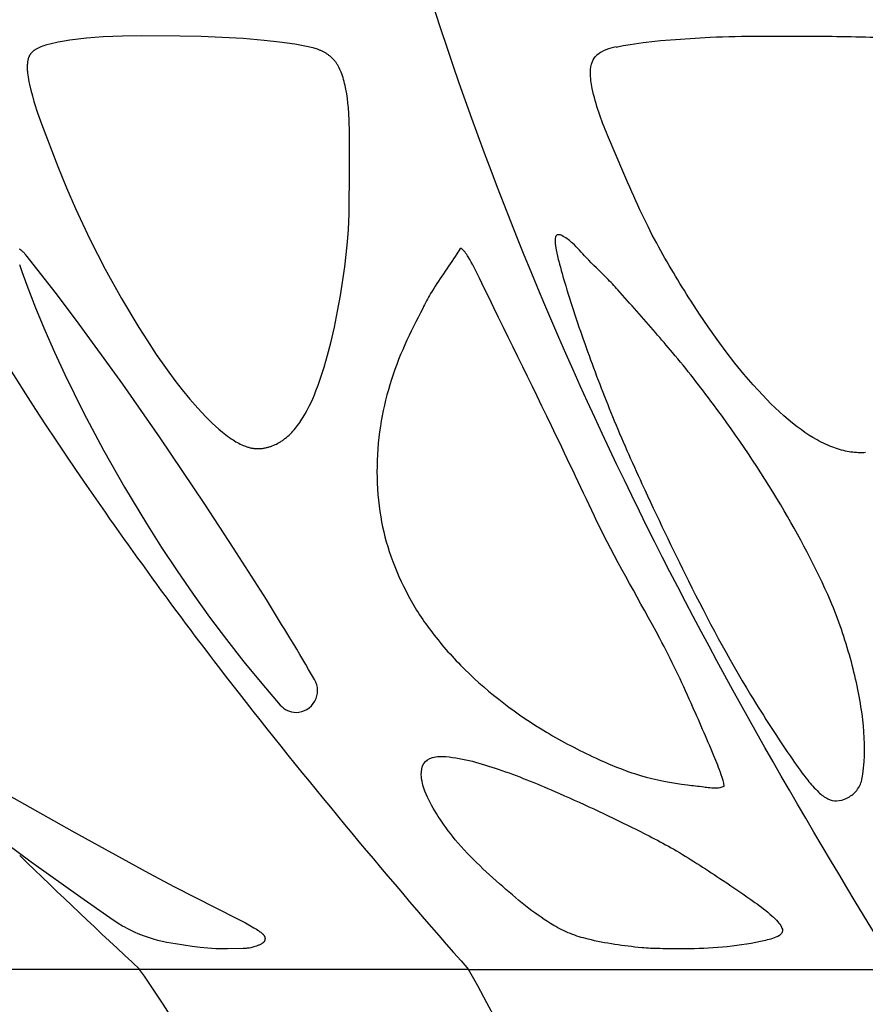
# Model space of a CAD drawing. Header units: millimetres. Extents: x 1250 to 1725, y 0 to 1655.
# Tile 75 of 256: x 1444 to 1463, y 618 to 640. Entities that reach past the tile are written whole.
import ezdxf

# ---------------------------------------------------------------- set-up
doc = ezdxf.new("R2010")
doc.units = ezdxf.units.MM
doc.header["$MEASUREMENT"] = 0
doc.layers.add('Crea2D$visibili$tangenti', color=7, linetype='Continuous', true_color=0x000000)

msp = doc.modelspace()

# ---------------------------------------------------------------- linework, layer by layer
at = {"layer": 'Crea2D$visibili$tangenti'}
for p, q in [((1457.634, 639.867), (1457.8, 639.9)), ((1457.8, 639.9), (1457.956, 639.926)), ((1446.783, 618.852), (1442.075, 618.852)), ((1454.273, 618.852), (1446.783, 618.852)), ((1454.273, 618.852), (1464.034, 618.852))]:
    msp.add_line(p, q, dxfattribs=at)
msp.add_lwpolyline([(1449.461, 630.716), (1449.479, 630.716), (1449.496, 630.717), (1449.514, 630.717), (1449.531, 630.718), (1449.549, 630.72), (1449.566, 630.721), (1449.584, 630.723), (1449.601, 630.726), (1449.618, 630.729), (1449.635, 630.732), (1449.653, 630.735), (1449.67, 630.739), (1449.687, 630.743), (1449.704, 630.747), (1449.72, 630.752), (1449.737, 630.757), (1449.754, 630.762), (1449.77, 630.767), (1449.803, 630.779), (1449.836, 630.793), (1449.868, 630.807), (1449.899, 630.822), (1449.93, 630.838), (1449.961, 630.855), (1449.991, 630.873), (1450.008, 630.884), (1450.026, 630.896), (1450.043, 630.908), (1450.06, 630.92), (1450.093, 630.945), (1450.125, 630.971), (1450.157, 630.999), (1450.188, 631.027), (1450.218, 631.056), (1450.247, 631.086), (1450.275, 631.117), (1450.303, 631.148), (1450.33, 631.18), (1450.356, 631.213), (1450.382, 631.246), (1450.407, 631.28), (1450.431, 631.315), (1450.455, 631.349), (1450.481, 631.39), (1450.507, 631.43), (1450.556, 631.512), (1450.602, 631.596), (1450.645, 631.681), (1450.687, 631.767), (1450.726, 631.854), (1450.763, 631.942), (1450.799, 632.031), (1450.85, 632.165), (1450.898, 632.3), (1450.943, 632.436), (1450.986, 632.572), (1451.065, 632.848), (1451.136, 633.126), (1451.218, 633.485), (1451.292, 633.846), (1451.357, 634.209), (1451.454, 634.856), (1451.489, 635.141), (1451.518, 635.426), (1451.54, 635.711), (1451.556, 636.064), (1451.565, 637.125), (1451.563, 637.917), (1451.555, 638.202), (1451.548, 638.344), (1451.537, 638.486), (1451.527, 638.591), (1451.515, 638.695), (1451.499, 638.799), (1451.481, 638.903), (1451.463, 638.993), (1451.452, 639.037), (1451.441, 639.082), (1451.429, 639.126), (1451.416, 639.17), (1451.402, 639.213), (1451.386, 639.257), (1451.374, 639.29), (1451.36, 639.324), (1451.345, 639.357), (1451.33, 639.39), (1451.322, 639.406), (1451.313, 639.422), (1451.304, 639.437), (1451.295, 639.453), (1451.286, 639.468), (1451.276, 639.483), (1451.266, 639.498), (1451.256, 639.513), (1451.246, 639.526), (1451.236, 639.539), (1451.226, 639.551), (1451.216, 639.564), (1451.205, 639.576), (1451.194, 639.588), (1451.182, 639.6), (1451.171, 639.612), (1451.159, 639.623), (1451.147, 639.634), (1451.135, 639.645), (1451.122, 639.655), (1451.109, 639.666), (1451.096, 639.676), (1451.083, 639.686), (1451.07, 639.695), (1451.057, 639.705), (1451.043, 639.714), (1451.029, 639.723), (1451.015, 639.731), (1451.001, 639.74), (1450.986, 639.748), (1450.972, 639.756), (1450.957, 639.763), (1450.943, 639.771), (1450.928, 639.778), (1450.913, 639.785), (1450.898, 639.791), (1450.882, 639.797), (1450.867, 639.803), (1450.852, 639.809), (1450.836, 639.815), (1450.809, 639.823), (1450.783, 639.831), (1450.756, 639.838), (1450.729, 639.845), (1450.619, 639.869), (1450.316, 639.928), (1450.143, 639.957), (1449.97, 639.98), (1449.622, 640.019), (1449.143, 640.059), (1448.664, 640.087), (1448.184, 640.104), (1447.704, 640.111), (1446.828, 640.12), (1446.39, 640.115), (1446.172, 640.108), (1445.953, 640.097), (1445.763, 640.083), (1445.572, 640.066), (1445.382, 640.045), (1445.193, 640.02), (1445.061, 640), (1444.929, 639.977), (1444.864, 639.964), (1444.799, 639.95), (1444.734, 639.934), (1444.669, 639.916), (1444.635, 639.906), (1444.602, 639.896), (1444.568, 639.884), (1444.535, 639.872), (1444.519, 639.865), (1444.503, 639.858), (1444.487, 639.851), (1444.471, 639.843), (1444.455, 639.836), (1444.44, 639.827), (1444.424, 639.818), (1444.409, 639.809), (1444.4, 639.803), (1444.391, 639.797), (1444.383, 639.791), (1444.374, 639.785), (1444.365, 639.778), (1444.357, 639.772), (1444.349, 639.765), (1444.341, 639.758), (1444.333, 639.75), (1444.326, 639.743), (1444.318, 639.735), (1444.311, 639.727), (1444.304, 639.719), (1444.298, 639.711), (1444.295, 639.707), (1444.292, 639.702), (1444.289, 639.698), (1444.286, 639.694), (1444.282, 639.688), (1444.279, 639.682), (1444.276, 639.676), (1444.272, 639.67), (1444.269, 639.664), (1444.266, 639.658), (1444.264, 639.652), (1444.261, 639.646), (1444.258, 639.64), (1444.256, 639.633), (1444.254, 639.627), (1444.251, 639.62), (1444.247, 639.607), (1444.243, 639.594), (1444.24, 639.581), (1444.237, 639.567), (1444.234, 639.553), (1444.232, 639.54), (1444.23, 639.526), (1444.228, 639.512), (1444.225, 639.484), (1444.224, 639.462), (1444.222, 639.44), (1444.222, 639.418), (1444.222, 639.397), (1444.222, 639.375), (1444.223, 639.354), (1444.224, 639.332), (1444.226, 639.311), (1444.23, 639.268), (1444.236, 639.225), (1444.242, 639.183), (1444.261, 639.075), (1444.275, 639.01), (1444.305, 638.881), (1444.339, 638.752), (1444.376, 638.624), (1444.459, 638.37), (1444.549, 638.118), (1444.919, 637.143), (1445.117, 636.662), (1445.324, 636.185), (1445.649, 635.491), (1445.997, 634.808), (1446.369, 634.137), (1446.763, 633.479), (1446.959, 633.17), (1447.162, 632.865), (1447.371, 632.565), (1447.587, 632.271), (1447.755, 632.055), (1447.928, 631.844), (1448.107, 631.638), (1448.199, 631.538), (1448.293, 631.439), (1448.365, 631.367), (1448.438, 631.295), (1448.512, 631.226), (1448.589, 631.158), (1448.667, 631.093), (1448.747, 631.03), (1448.787, 631), (1448.829, 630.97), (1448.871, 630.942), (1448.914, 630.914), (1448.945, 630.894), (1448.977, 630.875), (1449.009, 630.856), (1449.041, 630.838), (1449.074, 630.822), (1449.107, 630.806), (1449.141, 630.791), (1449.175, 630.777), (1449.192, 630.77), (1449.209, 630.764), (1449.226, 630.758), (1449.244, 630.752), (1449.261, 630.747), (1449.279, 630.742), (1449.297, 630.738), (1449.314, 630.734), (1449.332, 630.73), (1449.351, 630.727), (1449.369, 630.724), (1449.387, 630.722), (1449.405, 630.72), (1449.424, 630.718), (1449.443, 630.717)], close=True, dxfattribs=at)
for points in [[(1457.956, 639.926), (1458.25, 639.97), (1458.52, 640.003), (1458.65, 640.015), (1459.78, 640.089, -0.012885), (1460.915, 640.114), (1462.446, 640.111, -0.016032), (1464.186, 640.053), (1464.488, 640.032)], [(1458.461, 635.582), (1458.364, 635.777), (1458.18, 636.16, -0.009654), (1457.812, 636.982), (1457.443, 637.857, -0.047834), (1457.091, 638.919, -0.04898), (1457.051, 639.29, -0.09643), (1457.097, 639.537, -0.103301), (1457.198, 639.684)], [(1463.196, 630.622), (1463.153, 630.623), (1463.111, 630.625), (1463.069, 630.629), (1463.026, 630.633), (1462.984, 630.638), (1462.942, 630.645), (1462.9, 630.652), (1462.859, 630.661), (1462.814, 630.671), (1462.769, 630.683), (1462.725, 630.695), (1462.681, 630.709), (1462.637, 630.724), (1462.593, 630.739), (1462.55, 630.756), (1462.507, 630.773), (1462.457, 630.794), (1462.408, 630.817), (1462.359, 630.84), (1462.31, 630.864), (1462.262, 630.889), (1462.215, 630.915), (1462.121, 630.97), (1462.029, 631.027), (1461.939, 631.087), (1461.85, 631.149), (1461.763, 631.214), (1461.657, 631.296), (1461.555, 631.38), (1461.454, 631.467), (1461.355, 631.556), (1461.258, 631.647), (1461.162, 631.74), (1460.976, 631.931), (1460.758, 632.169), (1460.548, 632.414), (1460.344, 632.665), (1460.147, 632.921), (1459.938, 633.203), (1459.735, 633.489), (1459.538, 633.779), (1459.346, 634.073, -0.017586), (1458.561, 635.394), (1458.461, 635.582)], [(1444.048, 634.914), (1444.099, 634.755), (1444.212, 634.443), (1444.413, 633.928), (1444.624, 633.418), (1444.845, 632.911), (1445.075, 632.409), (1445.502, 631.538), (1445.956, 630.681), (1446.436, 629.838), (1446.941, 629.009), (1447.283, 628.466), (1447.636, 627.93), (1448.001, 627.401), (1448.376, 626.879), (1448.762, 626.366), (1449.159, 625.86), (1449.566, 625.363), (1449.983, 624.875, 0.21024), (1450.347, 624.705)], [(1450.347, 624.705, 0.572237), (1450.767, 625.458, 0.006571), (1449.67, 627.278)]]:
    msp.add_lwpolyline(points, format="xyb", dxfattribs=at)
for points in [[(1449.67, 627.278), (1448.924, 628.452), (1448.266, 629.454), (1447.248, 630.966), (1446.397, 632.189), (1445.345, 633.634), (1444.857, 634.279), (1444.217, 635.097), (1444.182, 635.139), (1444.17, 635.154), (1444.157, 635.168), (1444.144, 635.182), (1444.13, 635.196), (1444.116, 635.209), (1444.109, 635.216), (1444.102, 635.222), (1444.095, 635.229), (1444.087, 635.235), (1444.079, 635.241), (1444.071, 635.247), (1444.064, 635.252), (1444.06, 635.254), (1444.057, 635.256), (1444.055, 635.257), (1444.053, 635.259), (1444.051, 635.26), (1444.049, 635.26)], [(1463.318, 630.627), (1463.277, 630.624), (1463.237, 630.622), (1463.196, 630.622)], [(1442.951, 623.29), (1445.238, 622.012), (1446.989, 621.045), (1447.575, 620.731), (1449, 620.012), (1449.193, 619.909), (1449.383, 619.802), (1449.446, 619.765), (1449.477, 619.745), (1449.492, 619.735), (1449.507, 619.724), (1449.53, 619.708), (1449.541, 619.699), (1449.551, 619.69), (1449.562, 619.681), (1449.573, 619.672), (1449.583, 619.662), (1449.593, 619.652), (1449.598, 619.646), (1449.604, 619.64), (1449.607, 619.637), (1449.609, 619.633), (1449.612, 619.63), (1449.614, 619.627), (1449.617, 619.623), (1449.619, 619.62), (1449.621, 619.617), (1449.623, 619.613), (1449.625, 619.61), (1449.627, 619.606), (1449.628, 619.604), (1449.629, 619.602), (1449.63, 619.601), (1449.63, 619.599), (1449.632, 619.596), (1449.633, 619.592), (1449.634, 619.589), (1449.635, 619.585), (1449.636, 619.582), (1449.636, 619.578), (1449.637, 619.575), (1449.638, 619.571), (1449.638, 619.568), (1449.638, 619.564), (1449.639, 619.561), (1449.639, 619.557), (1449.639, 619.553), (1449.639, 619.55), (1449.638, 619.546), (1449.638, 619.542), (1449.638, 619.538), (1449.637, 619.535), (1449.637, 619.531), (1449.636, 619.527), (1449.635, 619.523), (1449.634, 619.519), (1449.633, 619.516), (1449.632, 619.512), (1449.631, 619.508), (1449.629, 619.505), (1449.628, 619.501), (1449.626, 619.498), (1449.625, 619.494), (1449.624, 619.493), (1449.623, 619.491), (1449.622, 619.489), (1449.621, 619.488), (1449.62, 619.486), (1449.619, 619.485), (1449.618, 619.483), (1449.616, 619.481), (1449.615, 619.479), (1449.614, 619.477), (1449.612, 619.475), (1449.611, 619.473), (1449.609, 619.472), (1449.607, 619.47), (1449.606, 619.468), (1449.604, 619.467), (1449.602, 619.465), (1449.601, 619.463), (1449.597, 619.46), (1449.594, 619.457), (1449.59, 619.454), (1449.586, 619.452), (1449.582, 619.449), (1449.578, 619.446), (1449.57, 619.441), (1449.562, 619.436), (1449.548, 619.428), (1449.533, 619.421), (1449.519, 619.414), (1449.504, 619.407), (1449.489, 619.4), (1449.474, 619.394), (1449.459, 619.388), (1449.443, 619.383), (1449.412, 619.372), (1449.381, 619.363), (1449.318, 619.345), (1449.274, 619.338), (1449.251, 619.335), (1449.229, 619.332), (1449.206, 619.33), (1449.184, 619.328), (1449.138, 619.326), (1448.783, 619.32), (1448.65, 619.32), (1448.517, 619.323), (1448.427, 619.328), (1448.337, 619.334), (1448.158, 619.351), (1447.979, 619.373), (1447.599, 619.431), (1447.399, 619.468), (1447.299, 619.489), (1447.2, 619.513), (1447.102, 619.539), (1447.005, 619.568), (1446.939, 619.59), (1446.874, 619.613), (1446.81, 619.637), (1446.746, 619.663), (1446.682, 619.691), (1446.62, 619.72), (1446.558, 619.75), (1446.496, 619.782), (1446.446, 619.81), (1446.396, 619.839), (1446.297, 619.899), (1446.104, 620.024), (1445.441, 620.487), (1444.309, 621.297), (1443.748, 621.71)]]:
    msp.add_lwpolyline(points, dxfattribs=at)
for centre, radius, start, end in [((1505.606, 671.38), 72.982, 204.1649, 214.65915), ((1457.77, 638.932), 0.945, 98.2589, 127.2563), ((1526.684, 685.674), 98.449, 214.52608, 217.94629), ((1559.727, 711.849), 140.602, 218.0774, 221.40813), ((1572.759, 754.279), 184.96, 225.90346, 227.07066), ((1405.345, 590.318), 50.312, 27.5565, 34.5513)]:
    msp.add_arc(centre, radius, start, end, dxfattribs=at)
for points in [[(1464.034, 618.852), (1459.968, 625.41), (1456.05, 632.59), (1453.248, 641.504)], [(1462.385, 590.754), (1461.415, 600.872), (1458.801, 610.821), (1454.273, 618.852)]]:
    msp.add_open_spline(points, degree=3, dxfattribs=at)
for points, knots in [([(1462.519, 627.251), (1462.7, 626.823), (1462.989, 625.976), (1463.258, 624.745), (1463.319, 623.852), (1463.262, 623.337), (1463.225, 623.101), (1463.116, 622.894), (1462.902, 622.744), (1462.675, 622.671), (1462.434, 622.728), (1462.218, 622.911), (1461.95, 623.21), (1461.432, 623.953), (1460.465, 625.432), (1459.339, 627.546), (1458.329, 629.679), (1457.764, 630.93), (1457.556, 631.447), (1457.356, 631.937), (1456.977, 632.922), (1456.579, 634.108), (1456.349, 634.897), (1456.263, 635.255), (1456.241, 635.449), (1456.257, 635.557), (1456.329, 635.609), (1456.477, 635.534), (1456.696, 635.365), (1456.998, 635.006), (1457.36, 634.679), (1457.886, 634.102), (1458.379, 633.536), (1459.123, 632.678), (1460.12, 631.402), (1461.376, 629.543), (1462.19, 628.002), (1462.519, 627.251)], [0, 0, 0, 0, 1.392361, 2.679738, 3.776689, 4.063296, 4.22883, 4.493597, 4.747618, 4.995465, 5.196931, 5.463219, 5.831434, 6.405472, 8.173847, 11.133588, 13.582179, 15.253796, 15.253796, 15.253796, 16.841538, 18.417452, 19.004311, 19.307475, 19.523736, 19.584959, 19.629076, 19.769562, 20.036311, 20.48287, 21.151688, 21.513562, 22.812537, 23.410939, 24.91468, 27.672049, 30.133171, 30.133171, 30.133171, 30.133171]), ([(1454.11, 635.286), (1454.063, 635.251), (1453.853, 634.89), (1453.512, 634.46), (1453.148, 633.75), (1452.653, 632.787), (1452.259, 631.532), (1452.164, 630.191), (1452.239, 629.191), (1452.486, 628.234), (1452.755, 627.652), (1452.907, 627.358), (1453.061, 627.063), (1453.456, 626.475), (1454.448, 625.36), (1455.716, 624.403), (1457.109, 623.678), (1458.176, 623.235), (1459.022, 623.075), (1459.529, 623.026), (1459.727, 622.997), (1459.853, 622.988), (1459.991, 622.988), (1460.071, 623.01), (1460.098, 623.028)], [0, 0, 0, 0, 0.169076, 1.253114, 1.636191, 2.559257, 4.503132, 5.544548, 6.57913, 7.503444, 8.495612, 8.495612, 8.495612, 9.495401, 10.611476, 12.965179, 14.222761, 15.324828, 16.417294, 16.792786, 16.852864, 17.019391, 17.170133, 17.265432, 17.265432, 17.265432, 17.265432]), ([(1460.098, 623.028), (1460.087, 623.116), (1460.015, 623.35), (1459.759, 623.979), (1459.413, 624.767), (1459.011, 625.662), (1458.323, 626.997), (1457.696, 628.057), (1457.271, 628.913), (1456.936, 629.611), (1456.044, 631.518), (1455.021, 633.565), (1454.328, 635.007), (1454.174, 635.229), (1454.11, 635.286)], [0, 0, 0, 0, 0.266601, 0.730422, 2.038673, 2.849533, 3.672625, 6.541528, 6.541528, 6.541528, 8.863052, 12.856832, 13.406135, 13.662299, 13.662299, 13.662299, 13.662299]), ([(1458.219, 619.345), (1458.355, 619.333), (1458.687, 619.32), (1459.301, 619.316), (1460.071, 619.34), (1460.746, 619.441), (1461.192, 619.546), (1461.374, 619.621), (1461.442, 619.727), (1461.401, 619.838), (1461.317, 619.948), (1461.114, 620.145), (1460.695, 620.461), (1459.964, 620.949), (1459.054, 621.554), (1457.766, 622.213), (1456.417, 622.844), (1455.389, 623.265), (1454.952, 623.412), (1454.563, 623.545), (1454.069, 623.694), (1453.469, 623.715), (1453.221, 623.557), (1453.179, 623.241), (1453.286, 622.848), (1453.545, 622.38), (1454.09, 621.608), (1454.839, 620.917), (1455.62, 620.252), (1456.136, 619.888), (1456.589, 619.653), (1457.259, 619.46), (1457.808, 619.386), (1458.219, 619.345)], [0, 0, 0, 0, 0.410314, 0.995195, 1.843216, 2.718878, 3.03783, 3.219644, 3.299301, 3.394022, 3.537815, 3.732389, 4.227224, 5.118851, 6.365245, 7.505707, 9.453057, 10.835603, 10.835603, 10.835603, 12.068229, 12.375964, 12.616523, 12.882982, 13.272645, 13.839535, 14.47805, 16.100489, 16.877815, 17.56383, 17.986362, 18.40765, 19.646209, 19.646209, 19.646209, 19.646209])]:
    msp.add_open_spline(points, degree=3, knots=knots, dxfattribs=at)

doc.saveas('drawing.dxf')
